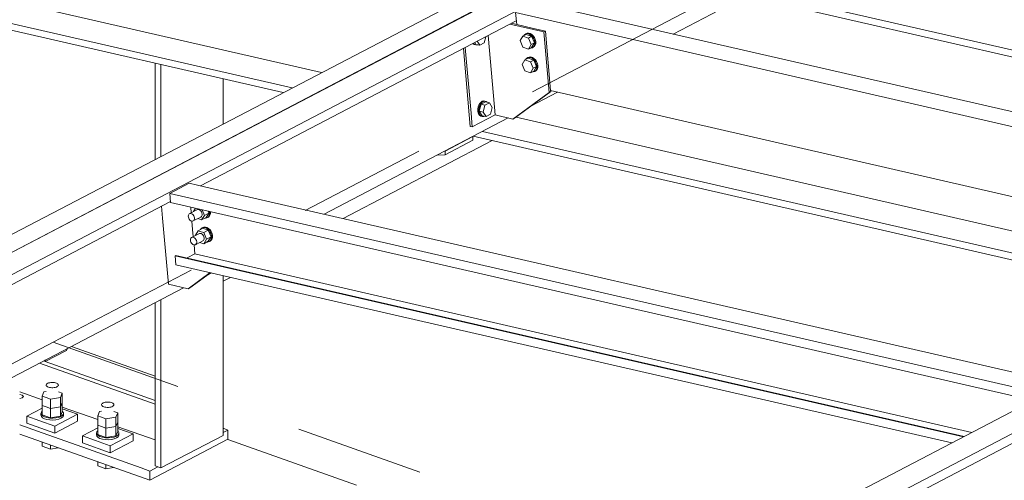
# Model space of a CAD drawing. Header units: millimetres. Extents: x 6879 to 7883, y 14059 to 14709.
# Tile 50 of 85: x 7142 to 7161.18, y 14364.57 to 14373.54. Entities that reach past the tile are written whole.
import ezdxf

# ---------------------------------------------------------------- set-up
doc = ezdxf.new("R2010")
doc.units = ezdxf.units.MM
doc.header["$LTSCALE"] = 10
doc.linetypes.add('MITTE', pattern=[2, 1.25, -0.25, 0.25, -0.25])
doc.layers.add('PS_DIM', color=4, linetype='Continuous', lineweight=13)
doc.layers.add('PS_SOLID', color=7, linetype='Continuous', lineweight=30)

# ---------------------------------------------------------------- blocks, each defined once
blk = doc.blocks.new('uh')
at = {"layer": 'PS_SOLID', "color": 6, "linetype": 'Continuous', "lineweight": 13, "extrusion": (-1.11022e-16, 0.902689, 0.430295)}
for p, q in [((8171.932, 14375.016), (8215.282, 14397.671)), ((8210.398, 14395.899), (8193.205, 14386.914)), ((8193.665, 14386.808), (8210.859, 14395.793)), ((8189.588, 14370.964), (8232.938, 14393.619)), ((8208.855, 14392.262), (8210.697, 14393.224)), ((8204.928, 14392.692), (8199.08, 14389.636)), ((8199.649, 14389.307), (8205.798, 14392.52)), ((8206.08, 14390.856), (8206.603, 14391.13)), ((8202.057, 14388.754), (8205.642, 14390.628)), ((8199.08, 14389.636), (8193.403, 14386.669)), ((8187.318, 14382.862), (8199.061, 14388.999)), ((8199.755, 14387.551), (8199.865, 14387.609)), ((8189.726, 14382.31), (8199.317, 14387.322)), ((8216.735, 14385.584), (8211.058, 14382.618)), ((8204.974, 14378.811), (8216.716, 14384.947))]:
    blk.add_line(p, q, dxfattribs=at)
at = {"layer": 'PS_SOLID', "color": 3, "linetype": 'Continuous', "lineweight": 13, "extrusion": (-1.11022e-16, 0.902689, 0.430295)}
for p, q in [((8187.481, 14394.415), (8201.433, 14391.214)), ((8193.667, 14393.427), (8202.007, 14391.514)), ((8210.452, 14393.096), (8224.806, 14389.802)), ((8193.372, 14392.931), (8201.256, 14391.121)), ((8210.276, 14393.004), (8224.63, 14389.71)), ((8205.792, 14390.645), (8220.125, 14387.356)), ((8205.137, 14390.364), (8219.551, 14387.056)), ((8204.96, 14390.271), (8219.374, 14386.964))]:
    blk.add_line(p, q, dxfattribs=at)
at = {"layer": 'PS_SOLID', "color": 31, "linetype": 'Continuous', "lineweight": 13, "extrusion": (-1.11022e-16, 0.902689, 0.430295)}
for p, q in [((8223.169, 14388.977), (8206.166, 14392.879)), ((8205.784, 14392.68), (8215.081, 14390.546)), ((8205.784, 14392.68), (8205.805, 14392.448)), ((8205.99, 14392.267), (8205.964, 14392.255)), ((8205.983, 14392.265), (8205.964, 14392.255)), ((8206.009, 14392.277), (8205.983, 14392.265)), ((8206.019, 14392.269), (8205.99, 14392.267)), ((8205.99, 14392.267), (8205.99, 14392.267)), ((8206.038, 14392.279), (8206.009, 14392.277)), ((8206.051, 14392.26), (8206.019, 14392.269)), ((8206.07, 14392.27), (8206.038, 14392.279)), ((8206.082, 14392.242), (8206.051, 14392.26)), ((8206.101, 14392.252), (8206.07, 14392.27)), ((8205.926, 14392.222), (8205.872, 14392.133)), ((8205.872, 14392.133), (8205.926, 14392.005)), ((8205.99, 14392.255), (8205.926, 14392.222)), ((8206.033, 14392.184), (8205.926, 14392.222)), ((8205.944, 14392.233), (8205.943, 14392.231)), ((8205.964, 14392.255), (8205.944, 14392.233)), ((8206.096, 14392.217), (8205.99, 14392.255)), ((8206.033, 14392.184), (8206.096, 14392.217)), ((8206.086, 14392.057), (8206.033, 14392.184)), ((8206.11, 14392.215), (8206.082, 14392.242)), ((8206.086, 14392.057), (8206.15, 14392.09)), ((8206.15, 14392.09), (8206.096, 14392.217)), ((8206.096, 14392.001), (8206.15, 14392.09)), ((8206.129, 14392.225), (8206.101, 14392.252)), ((8206.133, 14392.182), (8206.11, 14392.215)), ((8206.152, 14392.192), (8206.129, 14392.225)), ((8206.149, 14392.144), (8206.133, 14392.182)), ((8206.158, 14392.106), (8206.149, 14392.144)), ((8206.149, 14392.036), (8206.158, 14392.069)), ((8206.168, 14392.154), (8206.152, 14392.192)), ((8206.158, 14392.069), (8206.158, 14392.106)), ((8206.177, 14392.116), (8206.168, 14392.154)), ((8206.168, 14392.046), (8206.177, 14392.079)), ((8206.177, 14392.079), (8206.177, 14392.116)), ((8205.926, 14392.005), (8206.033, 14391.968)), ((8206.033, 14391.968), (8206.086, 14392.057)), ((8206.033, 14391.968), (8206.096, 14392.001)), ((8206.072, 14391.988), (8206.082, 14391.987)), ((8206.082, 14391.987), (8206.11, 14391.994)), ((8206.11, 14391.994), (8206.133, 14392.011)), ((8206.11, 14391.994), (8206.129, 14392.004)), ((8206.129, 14392.004), (8206.152, 14392.021)), ((8206.133, 14392.011), (8206.149, 14392.036)), ((8206.152, 14392.021), (8206.168, 14392.046)), ((8205.967, 14391.759), (8205.913, 14391.669)), ((8206.03, 14391.792), (8205.967, 14391.759)), ((8206.074, 14391.721), (8205.967, 14391.759)), ((8205.985, 14391.77), (8205.984, 14391.768)), ((8206.005, 14391.792), (8205.985, 14391.77)), ((8206.03, 14391.804), (8206.005, 14391.792)), ((8206.024, 14391.802), (8206.005, 14391.792)), ((8206.05, 14391.814), (8206.024, 14391.802)), ((8206.031, 14391.804), (8206.03, 14391.804)), ((8206.137, 14391.754), (8206.03, 14391.792)), ((8206.06, 14391.806), (8206.031, 14391.804)), ((8206.079, 14391.816), (8206.05, 14391.814)), ((8206.092, 14391.797), (8206.06, 14391.806)), ((8206.074, 14391.721), (8206.137, 14391.754)), ((8206.127, 14391.594), (8206.074, 14391.721)), ((8206.111, 14391.807), (8206.079, 14391.816)), ((8206.123, 14391.779), (8206.092, 14391.797)), ((8206.142, 14391.788), (8206.111, 14391.807)), ((8206.151, 14391.752), (8206.123, 14391.779)), ((8206.191, 14391.627), (8206.137, 14391.754)), ((8206.17, 14391.762), (8206.142, 14391.788)), ((8206.174, 14391.718), (8206.151, 14391.752)), ((8206.193, 14391.728), (8206.17, 14391.762)), ((8206.19, 14391.681), (8206.174, 14391.718)), ((8206.209, 14391.691), (8206.193, 14391.728)), ((8206.218, 14391.652), (8206.209, 14391.691)), ((8205.913, 14391.669), (8205.967, 14391.542)), ((8205.967, 14391.542), (8206.074, 14391.504)), ((8206.074, 14391.504), (8206.127, 14391.594)), ((8206.074, 14391.504), (8206.137, 14391.537)), ((8206.113, 14391.524), (8206.123, 14391.523)), ((8206.123, 14391.523), (8206.151, 14391.53)), ((8206.127, 14391.594), (8206.191, 14391.627)), ((8206.137, 14391.537), (8206.191, 14391.627)), ((8206.151, 14391.53), (8206.174, 14391.547)), ((8206.151, 14391.53), (8206.17, 14391.54)), ((8206.17, 14391.54), (8206.193, 14391.557)), ((8206.174, 14391.547), (8206.19, 14391.573)), ((8206.199, 14391.642), (8206.19, 14391.681)), ((8206.19, 14391.573), (8206.199, 14391.606)), ((8206.193, 14391.557), (8206.209, 14391.583)), ((8206.199, 14391.606), (8206.199, 14391.642)), ((8206.209, 14391.583), (8206.218, 14391.616)), ((8206.218, 14391.616), (8206.218, 14391.652)), ((8206.467, 14391.161), (8221.017, 14387.822)), ((8215.081, 14390.546), (8218.677, 14389.721)), ((8199.428, 14389.358), (8199.047, 14389.158)), ((8199.753, 14389.283), (8199.428, 14389.358)), ((8216.219, 14385.504), (8199.753, 14389.283)), ((8199.047, 14389.158), (8199.062, 14388.982)), ((8199.047, 14389.158), (8216.05, 14385.256)), ((8199.062, 14388.982), (8215.861, 14385.127)), ((8199.574, 14388.837), (8199.428, 14388.761)), ((8199.456, 14388.892), (8199.466, 14388.78)), ((8199.547, 14388.871), (8199.509, 14388.807)), ((8199.588, 14388.843), (8199.574, 14388.837)), ((8199.604, 14388.844), (8199.588, 14388.843)), ((8199.62, 14388.84), (8199.604, 14388.844)), ((8199.637, 14388.83), (8199.62, 14388.84)), ((8199.652, 14388.816), (8199.637, 14388.83)), ((8199.664, 14388.798), (8199.652, 14388.816)), ((8199.723, 14388.731), (8199.677, 14388.841)), ((8199.813, 14388.778), (8199.798, 14388.813)), ((8199.82, 14388.794), (8199.817, 14388.809)), ((8199.411, 14388.734), (8199.409, 14388.715)), ((8199.409, 14388.715), (8199.411, 14388.695)), ((8199.418, 14388.749), (8199.411, 14388.734)), ((8199.411, 14388.695), (8199.418, 14388.674)), ((8199.428, 14388.761), (8199.418, 14388.749)), ((8199.418, 14388.674), (8199.428, 14388.655)), ((8199.442, 14388.767), (8199.428, 14388.761)), ((8199.428, 14388.655), (8199.442, 14388.639)), ((8199.458, 14388.768), (8199.442, 14388.767)), ((8199.442, 14388.639), (8199.458, 14388.627)), ((8199.475, 14388.764), (8199.458, 14388.768)), ((8199.458, 14388.627), (8199.475, 14388.62)), ((8199.491, 14388.754), (8199.475, 14388.764)), ((8199.475, 14388.62), (8199.491, 14388.618)), ((8199.48, 14388.619), (8199.494, 14388.456)), ((8199.506, 14388.74), (8199.491, 14388.754)), ((8199.491, 14388.618), (8199.506, 14388.622)), ((8199.518, 14388.722), (8199.506, 14388.74)), ((8199.506, 14388.622), (8199.652, 14388.698)), ((8199.506, 14388.622), (8199.518, 14388.631)), ((8199.509, 14388.807), (8199.511, 14388.804)), ((8199.527, 14388.702), (8199.518, 14388.722)), ((8199.518, 14388.631), (8199.527, 14388.644)), ((8199.532, 14388.681), (8199.527, 14388.702)), ((8199.527, 14388.644), (8199.532, 14388.662)), ((8199.532, 14388.662), (8199.532, 14388.681)), ((8199.595, 14388.668), (8199.67, 14388.642)), ((8199.652, 14388.698), (8199.664, 14388.707)), ((8199.673, 14388.778), (8199.664, 14388.798)), ((8199.664, 14388.707), (8199.673, 14388.72)), ((8199.67, 14388.642), (8199.723, 14388.731)), ((8199.67, 14388.642), (8199.759, 14388.689)), ((8199.677, 14388.757), (8199.673, 14388.778)), ((8199.673, 14388.72), (8199.677, 14388.738)), ((8199.677, 14388.738), (8199.677, 14388.757)), ((8199.723, 14388.731), (8199.813, 14388.778)), ((8199.734, 14388.676), (8199.745, 14388.675)), ((8199.745, 14388.675), (8199.773, 14388.682)), ((8199.759, 14388.689), (8199.813, 14388.778)), ((8199.773, 14388.682), (8199.796, 14388.699)), ((8199.773, 14388.682), (8199.792, 14388.692)), ((8199.792, 14388.692), (8199.815, 14388.709)), ((8199.796, 14388.699), (8199.812, 14388.725)), ((8199.812, 14388.725), (8199.82, 14388.757)), ((8199.815, 14388.709), (8199.831, 14388.735)), ((8199.82, 14388.757), (8199.82, 14388.794)), ((8199.831, 14388.735), (8199.84, 14388.767)), ((8199.84, 14388.767), (8199.84, 14388.804)), ((8199.84, 14388.804), (8199.84, 14388.804)), ((8199.494, 14388.456), (8199.507, 14388.317)), ((8199.604, 14388.433), (8199.55, 14388.344)), ((8199.693, 14388.48), (8199.604, 14388.433)), ((8199.661, 14388.413), (8199.604, 14388.433)), ((8199.648, 14388.458), (8199.647, 14388.456)), ((8199.668, 14388.48), (8199.648, 14388.458)), ((8199.693, 14388.492), (8199.668, 14388.48)), ((8199.687, 14388.49), (8199.668, 14388.48)), ((8199.712, 14388.502), (8199.687, 14388.49)), ((8199.723, 14388.494), (8199.693, 14388.492)), ((8199.693, 14388.492), (8199.693, 14388.492)), ((8199.8, 14388.442), (8199.693, 14388.48)), ((8199.8, 14388.442), (8199.711, 14388.395)), ((8199.742, 14388.504), (8199.712, 14388.502)), ((8199.755, 14388.485), (8199.723, 14388.494)), ((8199.774, 14388.495), (8199.742, 14388.504)), ((8199.785, 14388.467), (8199.755, 14388.485)), ((8199.805, 14388.477), (8199.774, 14388.495)), ((8199.813, 14388.44), (8199.785, 14388.467)), ((8199.854, 14388.315), (8199.8, 14388.442)), ((8199.833, 14388.45), (8199.805, 14388.477)), ((8199.837, 14388.406), (8199.813, 14388.44)), ((8199.856, 14388.416), (8199.833, 14388.45)), ((8199.452, 14388.27), (8199.45, 14388.252)), ((8199.45, 14388.252), (8199.452, 14388.231)), ((8199.459, 14388.286), (8199.452, 14388.27)), ((8199.469, 14388.298), (8199.459, 14388.286)), ((8199.615, 14388.374), (8199.469, 14388.298)), ((8199.483, 14388.304), (8199.469, 14388.298)), ((8199.499, 14388.305), (8199.483, 14388.304)), ((8199.516, 14388.3), (8199.499, 14388.305)), ((8199.532, 14388.291), (8199.516, 14388.3)), ((8199.547, 14388.276), (8199.532, 14388.291)), ((8199.559, 14388.258), (8199.547, 14388.276)), ((8199.547, 14388.158), (8199.693, 14388.234)), ((8199.55, 14388.344), (8199.552, 14388.341)), ((8199.568, 14388.239), (8199.559, 14388.258)), ((8199.573, 14388.218), (8199.568, 14388.239)), ((8199.629, 14388.38), (8199.615, 14388.374)), ((8199.645, 14388.381), (8199.629, 14388.38)), ((8199.661, 14388.377), (8199.645, 14388.381)), ((8199.711, 14388.395), (8199.661, 14388.413)), ((8199.678, 14388.367), (8199.661, 14388.377)), ((8199.693, 14388.352), (8199.678, 14388.367)), ((8199.705, 14388.335), (8199.693, 14388.352)), ((8199.693, 14388.234), (8199.705, 14388.243)), ((8199.714, 14388.315), (8199.705, 14388.335)), ((8199.705, 14388.243), (8199.714, 14388.257)), ((8199.764, 14388.268), (8199.711, 14388.395)), ((8199.711, 14388.179), (8199.764, 14388.268)), ((8199.718, 14388.294), (8199.714, 14388.315)), ((8199.714, 14388.257), (8199.718, 14388.274)), ((8199.718, 14388.274), (8199.718, 14388.294)), ((8199.764, 14388.268), (8199.854, 14388.315)), ((8199.8, 14388.226), (8199.854, 14388.315)), ((8199.813, 14388.219), (8199.837, 14388.236)), ((8199.833, 14388.228), (8199.856, 14388.245)), ((8199.853, 14388.369), (8199.837, 14388.406)), ((8199.837, 14388.236), (8199.853, 14388.261)), ((8199.861, 14388.331), (8199.853, 14388.369)), ((8199.853, 14388.261), (8199.861, 14388.294)), ((8199.872, 14388.379), (8199.856, 14388.416)), ((8199.856, 14388.245), (8199.872, 14388.271)), ((8199.861, 14388.294), (8199.861, 14388.331)), ((8199.88, 14388.341), (8199.872, 14388.379)), ((8199.872, 14388.271), (8199.88, 14388.304)), ((8199.88, 14388.304), (8199.88, 14388.341)), ((8199.452, 14388.231), (8199.459, 14388.211)), ((8199.459, 14388.211), (8199.469, 14388.192)), ((8199.469, 14388.192), (8199.483, 14388.176)), ((8199.483, 14388.176), (8199.499, 14388.164)), ((8199.499, 14388.164), (8199.516, 14388.156)), ((8199.516, 14388.156), (8199.532, 14388.155)), ((8199.521, 14388.156), (8199.536, 14387.98)), ((8199.532, 14388.155), (8199.547, 14388.158)), ((8199.547, 14388.158), (8199.559, 14388.167)), ((8199.559, 14388.167), (8199.568, 14388.181)), ((8199.568, 14388.181), (8199.573, 14388.198)), ((8199.573, 14388.198), (8199.573, 14388.218)), ((8199.636, 14388.205), (8199.711, 14388.179)), ((8199.711, 14388.179), (8199.8, 14388.226)), ((8199.775, 14388.213), (8199.785, 14388.211)), ((8199.785, 14388.211), (8199.813, 14388.219)), ((8199.813, 14388.219), (8199.833, 14388.228)), ((8199.167, 14387.951), (8199.154, 14387.944)), ((8199.154, 14387.944), (8199.169, 14387.768)), ((8199.154, 14387.944), (8214.509, 14384.421)), ((8214.521, 14384.427), (8199.167, 14387.951)), ((8199.536, 14387.98), (8199.386, 14387.901)), ((8199.536, 14387.98), (8214.672, 14384.506)), ((8199.169, 14387.768), (8214.279, 14384.301))]:
    blk.add_line(p, q, dxfattribs=at)
at = {"layer": 'PS_SOLID', "color": 61, "linetype": 'Continuous', "lineweight": 13, "extrusion": (-1.11022e-16, 0.902689, 0.430295)}
for p, q in [((8205.672, 14392.454), (8206.333, 14392.303)), ((8205.805, 14392.448), (8205.704, 14392.471)), ((8206.106, 14392.379), (8205.805, 14392.448)), ((8206.365, 14392.319), (8206.106, 14392.379)), ((8206.365, 14392.319), (8206.333, 14392.303)), ((8206.333, 14392.303), (8206.437, 14391.126)), ((8206.467, 14391.161), (8206.365, 14392.319)), ((8204.951, 14392.078), (8204.963, 14392.065)), ((8204.967, 14392.081), (8204.965, 14392.085)), ((8204.986, 14392.06), (8204.967, 14392.081)), ((8204.987, 14392.096), (8205.008, 14392.061)), ((8205.037, 14392.122), (8205.085, 14392.044)), ((8205.085, 14392.044), (8205.173, 14392.09)), ((8205.173, 14392.09), (8205.203, 14392.209)), ((8205.275, 14391.94), (8205.249, 14392.233)), ((8204.768, 14391.982), (8204.902, 14390.463)), ((8204.917, 14390.723), (8204.804, 14392.001)), ((8204.963, 14392.065), (8204.986, 14392.055)), ((8205.009, 14392.049), (8204.986, 14392.06)), ((8204.986, 14392.055), (8205.009, 14392.049)), ((8205.008, 14392.061), (8205.085, 14392.044)), ((8205.009, 14392.049), (8205.035, 14392.049)), ((8205.035, 14392.049), (8205.044, 14392.053)), ((8205.386, 14390.686), (8205.275, 14391.94)), ((8206.437, 14391.126), (8205.731, 14390.607)), ((8205.763, 14390.624), (8206.469, 14391.142)), ((8206.469, 14391.142), (8206.437, 14391.126)), ((8206.469, 14391.142), (8206.467, 14391.161)), ((8205.111, 14390.937), (8205.087, 14390.911)), ((8205.11, 14390.906), (8205.134, 14390.932)), ((8205.136, 14390.953), (8205.111, 14390.937)), ((8205.199, 14390.94), (8205.111, 14390.894)), ((8205.134, 14390.932), (8205.159, 14390.948)), ((8205.162, 14390.959), (8205.136, 14390.953)), ((8205.159, 14390.948), (8205.185, 14390.953)), ((8205.187, 14390.953), (8205.162, 14390.959)), ((8205.185, 14390.953), (8205.198, 14390.951)), ((8205.21, 14390.948), (8205.187, 14390.953)), ((8205.188, 14390.876), (8205.276, 14390.922)), ((8205.198, 14390.951), (8205.21, 14390.948)), ((8205.276, 14390.922), (8205.199, 14390.94)), ((8205.23, 14390.933), (8205.21, 14390.948)), ((8205.33, 14390.834), (8205.276, 14390.922)), ((8205.054, 14390.841), (8205.047, 14390.8)), ((8205.047, 14390.8), (8205.047, 14390.772)), ((8205.047, 14390.772), (8205.047, 14390.761)), ((8205.047, 14390.761), (8205.053, 14390.725)), ((8205.068, 14390.879), (8205.054, 14390.841)), ((8205.087, 14390.911), (8205.068, 14390.879)), ((8205.07, 14390.795), (8205.077, 14390.835)), ((8205.07, 14390.756), (8205.07, 14390.795)), ((8205.076, 14390.72), (8205.07, 14390.756)), ((8205.111, 14390.894), (8205.077, 14390.76)), ((8205.077, 14390.835), (8205.091, 14390.873)), ((8205.077, 14390.76), (8205.131, 14390.671)), ((8205.077, 14390.76), (8205.154, 14390.742)), ((8205.091, 14390.873), (8205.11, 14390.906)), ((8205.188, 14390.876), (8205.111, 14390.894)), ((8205.154, 14390.742), (8205.188, 14390.876)), ((8205.154, 14390.742), (8205.208, 14390.654)), ((8205.296, 14390.7), (8205.33, 14390.834)), ((8204.941, 14390.454), (8204.917, 14390.723)), ((8204.941, 14390.454), (8205.386, 14390.686)), ((8205.053, 14390.725), (8205.067, 14390.696)), ((8205.067, 14390.696), (8205.086, 14390.675)), ((8205.09, 14390.691), (8205.076, 14390.72)), ((8205.086, 14390.675), (8205.109, 14390.665)), ((8205.109, 14390.67), (8205.09, 14390.691)), ((8205.132, 14390.659), (8205.109, 14390.67)), ((8205.109, 14390.665), (8205.132, 14390.659)), ((8205.131, 14390.671), (8205.208, 14390.654)), ((8205.132, 14390.659), (8205.158, 14390.659)), ((8205.158, 14390.659), (8205.167, 14390.663)), ((8205.208, 14390.654), (8205.296, 14390.7)), ((8205.386, 14390.686), (8205.731, 14390.607)), ((8205.731, 14390.607), (8205.763, 14390.624)), ((8204.902, 14390.463), (8204.941, 14390.454)), ((8198.888, 14388.909), (8198.909, 14388.677)), ((8198.909, 14388.677), (8199.023, 14387.39)), ((8199.407, 14387.302), (8199.834, 14387.616)), ((8199.438, 14387.318), (8199.841, 14387.614)), ((8199.023, 14387.39), (8199.407, 14387.302)), ((8199.407, 14387.302), (8199.438, 14387.318))]:
    blk.add_line(p, q, dxfattribs=at)
at = {"layer": 'PS_SOLID', "color": 2, "linetype": 'Continuous', "lineweight": 13, "extrusion": (-1.11022e-16, 0.902689, 0.430295)}
for p, q in [((8198.766, 14391.693), (8198.766, 14389.82)), ((8198.878, 14389.879), (8198.878, 14391.667)), ((8200.086, 14390.51), (8200.086, 14391.39)), ((8200.086, 14384.446), (8200.086, 14387.558)), ((8198.878, 14383.814), (8198.878, 14387.093)), ((8198.766, 14387.034), (8198.766, 14383.854)), ((8197.038, 14386.102), (8197.059, 14386.142)), ((8198.766, 14385.602), (8197.132, 14386.18)), ((8196.625, 14385.886), (8197.038, 14386.102)), ((8196.51, 14385.855), (8198.766, 14385.056)), ((8196.592, 14385.898), (8196.625, 14385.886)), ((8196.625, 14385.886), (8196.625, 14385.915)), ((8198.766, 14385.128), (8196.625, 14385.886)), ((8196.127, 14385.293), (8196.565, 14385.137)), ((8196.127, 14385.24), (8196.176, 14385.228)), ((8196.177, 14385.178), (8196.127, 14385.165)), ((8196.176, 14385.228), (8196.198, 14385.203)), ((8196.198, 14385.203), (8196.177, 14385.178)), ((8196.565, 14384.975), (8196.267, 14384.819)), ((8196.954, 14384.999), (8197.646, 14384.754)), ((8196.267, 14384.819), (8196.52, 14384.73)), ((8196.267, 14384.819), (8196.267, 14384.684)), ((8197.253, 14384.86), (8196.808, 14384.628)), ((8196.954, 14384.966), (8197.253, 14384.86)), ((8197.253, 14384.725), (8197.253, 14384.86)), ((8196.476, 14384.526), (8196.127, 14384.65)), ((8196.267, 14384.684), (8196.808, 14384.492)), ((8196.52, 14384.73), (8196.808, 14384.628)), ((8196.808, 14384.492), (8197.253, 14384.725)), ((8196.808, 14384.628), (8196.808, 14384.492)), ((8197.646, 14384.592), (8197.348, 14384.436)), ((8198.035, 14384.616), (8198.766, 14384.358)), ((8196.127, 14384.469), (8198.658, 14383.573)), ((8197.556, 14384.143), (8196.476, 14384.526)), ((8197.601, 14384.347), (8197.348, 14384.436)), ((8197.348, 14384.436), (8197.348, 14384.301)), ((8198.333, 14384.477), (8197.888, 14384.245)), ((8198.333, 14384.477), (8198.035, 14384.583)), ((8198.333, 14384.342), (8198.333, 14384.477)), ((8198.878, 14383.814), (8200.086, 14384.446)), ((8200.183, 14384.55), (8200.086, 14384.585)), ((8200.183, 14384.55), (8200.086, 14384.5)), ((8200.183, 14384.37), (8200.183, 14384.55)), ((8197.348, 14384.301), (8197.888, 14384.109)), ((8197.888, 14384.245), (8197.601, 14384.347)), ((8197.888, 14384.109), (8198.333, 14384.342)), ((8197.888, 14384.109), (8197.888, 14384.245)), ((8198.658, 14383.573), (8200.183, 14384.37)), ((8198.492, 14383.812), (8197.556, 14384.143)), ((8198.817, 14383.836), (8198.658, 14383.753)), ((8198.766, 14383.854), (8198.878, 14383.814)), ((8198.658, 14383.753), (8198.492, 14383.812)), ((8198.658, 14383.753), (8198.658, 14383.573))]:
    blk.add_line(p, q, dxfattribs=at)
at = {"layer": 'PS_SOLID', "color": 7, "linetype": 'Continuous', "lineweight": 13, "extrusion": (-1.11022e-16, 0.902689, 0.430295)}
for p, q in [((8202.426, 14388.67), (8205.329, 14390.187)), ((8200.086, 14387.447), (8200.234, 14387.524)), ((8202.683, 14383.479), (8200.177, 14384.367))]:
    blk.add_line(p, q, dxfattribs=at)
at = {"layer": 'PS_SOLID', "color": 94, "linetype": 'Continuous', "lineweight": 13, "extrusion": (-1.11022e-16, 0.902689, 0.430295)}
for p, q in [((8204.412, 14389.983), (8204.953, 14390.265)), ((8204.412, 14389.911), (8204.953, 14390.193)), ((8204.953, 14390.265), (8204.951, 14390.266)), ((8204.953, 14390.193), (8204.953, 14390.265)), ((8204.408, 14389.983), (8204.412, 14389.983)), ((8204.412, 14389.911), (8204.412, 14389.983)), ((8204.258, 14389.904), (8204.412, 14389.911))]:
    blk.add_line(p, q, dxfattribs=at)
at = {"layer": 'PS_SOLID', "color": 1, "linetype": 'Continuous', "lineweight": 13, "extrusion": (-1.11022e-16, 0.902689, 0.430295)}
for p, q in [((8196.641, 14385.433), (8196.64, 14385.423)), ((8196.64, 14385.423), (8196.644, 14385.412)), ((8196.646, 14385.443), (8196.641, 14385.433)), ((8196.644, 14385.412), (8196.653, 14385.403)), ((8196.657, 14385.453), (8196.646, 14385.443)), ((8196.653, 14385.403), (8196.666, 14385.394)), ((8196.671, 14385.461), (8196.657, 14385.453)), ((8196.666, 14385.394), (8196.684, 14385.387)), ((8196.689, 14385.468), (8196.671, 14385.461)), ((8196.684, 14385.387), (8196.704, 14385.381)), ((8196.71, 14385.473), (8196.689, 14385.468)), ((8196.704, 14385.381), (8196.726, 14385.377)), ((8196.733, 14385.477), (8196.71, 14385.473)), ((8196.726, 14385.377), (8196.75, 14385.375)), ((8196.757, 14385.478), (8196.733, 14385.477)), ((8196.75, 14385.375), (8196.774, 14385.375)), ((8196.782, 14385.477), (8196.757, 14385.478)), ((8196.774, 14385.375), (8196.798, 14385.377)), ((8196.805, 14385.474), (8196.782, 14385.477)), ((8196.798, 14385.377), (8196.82, 14385.382)), ((8196.826, 14385.469), (8196.805, 14385.474)), ((8196.82, 14385.382), (8196.84, 14385.388)), ((8196.845, 14385.463), (8196.826, 14385.469)), ((8196.84, 14385.388), (8196.856, 14385.396)), ((8196.86, 14385.455), (8196.845, 14385.463)), ((8196.856, 14385.396), (8196.869, 14385.405)), ((8196.872, 14385.445), (8196.86, 14385.455)), ((8196.869, 14385.405), (8196.877, 14385.415)), ((8196.878, 14385.435), (8196.872, 14385.445)), ((8196.877, 14385.415), (8196.88, 14385.425)), ((8196.88, 14385.425), (8196.878, 14385.435)), ((8196.599, 14385.297), (8196.565, 14385.209)), ((8196.565, 14385.209), (8196.639, 14385.183)), ((8196.565, 14385.209), (8196.565, 14385.027)), ((8196.64, 14385.304), (8196.599, 14385.297)), ((8196.639, 14385.183), (8196.726, 14385.152)), ((8196.64, 14385.241), (8196.64, 14385.242)), ((8196.64, 14385.24), (8196.64, 14385.241)), ((8196.726, 14385.152), (8196.92, 14385.184)), ((8196.954, 14385.272), (8196.88, 14385.298)), ((8196.92, 14385.184), (8196.954, 14385.272)), ((8196.92, 14385.184), (8196.92, 14385.001)), ((8196.954, 14385.09), (8196.954, 14385.272)), ((8196.565, 14385.027), (8196.639, 14385.001)), ((8196.565, 14385.027), (8196.565, 14384.844)), ((8196.639, 14385.001), (8196.726, 14384.97)), ((8196.726, 14385.152), (8196.726, 14384.97)), ((8196.726, 14384.97), (8196.92, 14385.001)), ((8196.92, 14385.001), (8196.954, 14385.09)), ((8196.92, 14385.001), (8196.92, 14384.819)), ((8196.954, 14384.907), (8196.954, 14385.09)), ((8197.722, 14385.05), (8197.721, 14385.04)), ((8197.721, 14385.04), (8197.725, 14385.03)), ((8197.727, 14385.06), (8197.722, 14385.05)), ((8197.725, 14385.03), (8197.734, 14385.02)), ((8197.738, 14385.07), (8197.727, 14385.06)), ((8197.734, 14385.02), (8197.747, 14385.011)), ((8197.752, 14385.078), (8197.738, 14385.07)), ((8197.747, 14385.011), (8197.764, 14385.004)), ((8197.77, 14385.085), (8197.752, 14385.078)), ((8197.764, 14385.004), (8197.785, 14384.998)), ((8197.791, 14385.091), (8197.77, 14385.085)), ((8197.785, 14384.998), (8197.807, 14384.994)), ((8197.814, 14385.094), (8197.791, 14385.091)), ((8197.807, 14384.994), (8197.831, 14384.992)), ((8197.838, 14385.095), (8197.814, 14385.094)), ((8197.831, 14384.992), (8197.855, 14384.992)), ((8197.862, 14385.094), (8197.838, 14385.095)), ((8197.855, 14384.992), (8197.879, 14384.995)), ((8197.886, 14385.091), (8197.862, 14385.094)), ((8197.879, 14384.995), (8197.901, 14384.999)), ((8197.907, 14385.086), (8197.886, 14385.091)), ((8197.901, 14384.999), (8197.921, 14385.005)), ((8197.926, 14385.08), (8197.907, 14385.086)), ((8197.921, 14385.005), (8197.937, 14385.013)), ((8197.941, 14385.072), (8197.926, 14385.08)), ((8197.937, 14385.013), (8197.949, 14385.022)), ((8197.952, 14385.062), (8197.941, 14385.072)), ((8197.949, 14385.022), (8197.957, 14385.032)), ((8197.959, 14385.052), (8197.952, 14385.062)), ((8197.957, 14385.032), (8197.961, 14385.042)), ((8197.961, 14385.042), (8197.959, 14385.052)), ((8196.548, 14384.902), (8196.54, 14384.876)), ((8196.54, 14384.876), (8196.54, 14384.84)), ((8196.548, 14384.851), (8196.54, 14384.876)), ((8196.54, 14384.84), (8196.548, 14384.815)), ((8196.565, 14384.918), (8196.548, 14384.902)), ((8196.571, 14384.827), (8196.548, 14384.851)), ((8196.548, 14384.815), (8196.571, 14384.791)), ((8196.565, 14384.844), (8196.726, 14384.788)), ((8196.609, 14384.807), (8196.571, 14384.827)), ((8196.571, 14384.791), (8196.609, 14384.771)), ((8196.657, 14384.792), (8196.609, 14384.807)), ((8196.714, 14384.783), (8196.657, 14384.792)), ((8196.774, 14384.781), (8196.714, 14384.783)), ((8196.726, 14384.97), (8196.726, 14384.788)), ((8196.726, 14384.788), (8196.92, 14384.819)), ((8196.832, 14384.786), (8196.774, 14384.781)), ((8196.886, 14384.798), (8196.832, 14384.786)), ((8196.93, 14384.816), (8196.886, 14384.798)), ((8196.92, 14384.819), (8196.954, 14384.907)), ((8196.961, 14384.838), (8196.93, 14384.816)), ((8196.93, 14384.78), (8196.961, 14384.801)), ((8196.962, 14384.913), (8196.954, 14384.918)), ((8196.978, 14384.862), (8196.961, 14384.838)), ((8196.961, 14384.801), (8196.978, 14384.826)), ((8196.978, 14384.888), (8196.962, 14384.913)), ((8196.978, 14384.852), (8196.978, 14384.888)), ((8196.978, 14384.888), (8196.978, 14384.862)), ((8196.978, 14384.826), (8196.978, 14384.852)), ((8197.68, 14384.914), (8197.646, 14384.826)), ((8197.646, 14384.826), (8197.72, 14384.8)), ((8197.646, 14384.826), (8197.646, 14384.644)), ((8197.721, 14384.921), (8197.68, 14384.914)), ((8197.72, 14384.8), (8197.806, 14384.769)), ((8197.721, 14384.858), (8197.721, 14384.859)), ((8197.721, 14384.857), (8197.721, 14384.858)), ((8197.806, 14384.769), (8198.001, 14384.801)), ((8198.035, 14384.889), (8197.961, 14384.915)), ((8198.001, 14384.801), (8198.035, 14384.889)), ((8198.001, 14384.801), (8198.001, 14384.618)), ((8198.035, 14384.707), (8198.035, 14384.889)), ((8196.609, 14384.771), (8196.657, 14384.756)), ((8196.657, 14384.756), (8196.714, 14384.747)), ((8196.714, 14384.747), (8196.774, 14384.745)), ((8196.774, 14384.745), (8196.832, 14384.75)), ((8196.832, 14384.75), (8196.886, 14384.762)), ((8196.886, 14384.762), (8196.93, 14384.78)), ((8197.646, 14384.644), (8197.72, 14384.618)), ((8197.646, 14384.644), (8197.646, 14384.462)), ((8197.72, 14384.618), (8197.806, 14384.587)), ((8197.806, 14384.769), (8197.806, 14384.587)), ((8197.806, 14384.587), (8198.001, 14384.618)), ((8198.001, 14384.618), (8198.035, 14384.707)), ((8198.001, 14384.618), (8198.001, 14384.436)), ((8198.035, 14384.524), (8198.035, 14384.707)), ((8197.629, 14384.519), (8197.621, 14384.493)), ((8197.621, 14384.493), (8197.621, 14384.457)), ((8197.628, 14384.468), (8197.621, 14384.493)), ((8197.621, 14384.457), (8197.628, 14384.432)), ((8197.652, 14384.444), (8197.628, 14384.468)), ((8197.628, 14384.432), (8197.652, 14384.408)), ((8197.646, 14384.535), (8197.629, 14384.519)), ((8197.646, 14384.462), (8197.806, 14384.405)), ((8197.69, 14384.424), (8197.652, 14384.444)), ((8197.652, 14384.408), (8197.69, 14384.388)), ((8197.738, 14384.409), (8197.69, 14384.424)), ((8197.795, 14384.4), (8197.738, 14384.409)), ((8197.854, 14384.398), (8197.795, 14384.4)), ((8197.806, 14384.587), (8197.806, 14384.405)), ((8197.806, 14384.405), (8198.001, 14384.436)), ((8197.913, 14384.404), (8197.854, 14384.398)), ((8197.966, 14384.415), (8197.913, 14384.404)), ((8198.01, 14384.433), (8197.966, 14384.415)), ((8198.001, 14384.436), (8198.035, 14384.524)), ((8198.042, 14384.455), (8198.01, 14384.433)), ((8198.01, 14384.397), (8198.042, 14384.419)), ((8198.043, 14384.53), (8198.035, 14384.536)), ((8198.058, 14384.479), (8198.042, 14384.455)), ((8198.042, 14384.419), (8198.058, 14384.443)), ((8198.059, 14384.505), (8198.043, 14384.53)), ((8198.059, 14384.505), (8198.058, 14384.479)), ((8198.058, 14384.443), (8198.059, 14384.469)), ((8198.059, 14384.469), (8198.059, 14384.505)), ((8196.565, 14384.314), (8196.565, 14384.238)), ((8196.565, 14384.238), (8196.726, 14384.181)), ((8196.726, 14384.257), (8196.726, 14384.181)), ((8197.69, 14384.388), (8197.738, 14384.373)), ((8197.738, 14384.373), (8197.795, 14384.364)), ((8197.795, 14384.364), (8197.854, 14384.362)), ((8197.854, 14384.362), (8197.913, 14384.367)), ((8197.913, 14384.367), (8197.966, 14384.379)), ((8197.966, 14384.379), (8198.01, 14384.397)), ((8196.726, 14384.181), (8196.873, 14384.205)), ((8197.646, 14383.931), (8197.646, 14383.855)), ((8197.646, 14383.855), (8197.806, 14383.798)), ((8197.806, 14383.874), (8197.806, 14383.798)), ((8197.806, 14383.798), (8197.954, 14383.822))]:
    blk.add_line(p, q, dxfattribs=at)
blk = doc.blocks.new('iuhfg')
at = {"color": 5, "linetype": 'MITTE'}
for p, q in [((9234.918, 14406.192, -517.713), (9196.78, 14386.261, -475.901)), ((9196.78, 14386.261, -475.901), (9158.642, 14366.33, -434.089)), ((9350.021, 14331.969, -362.006), (9196.78, 14386.261, -475.901))]:
    blk.add_line(p, q, dxfattribs=at)

msp = doc.modelspace()

# ---------------------------------------------------------------- block references
at = {"layer": 'PS_DIM'}
for name, p in [('uh', (-1054.126, -19.005)), ('iuhfg', (-2054.126, -19.005))]:
    msp.add_blockref(name, p, dxfattribs=at)

doc.saveas('drawing.dxf')
